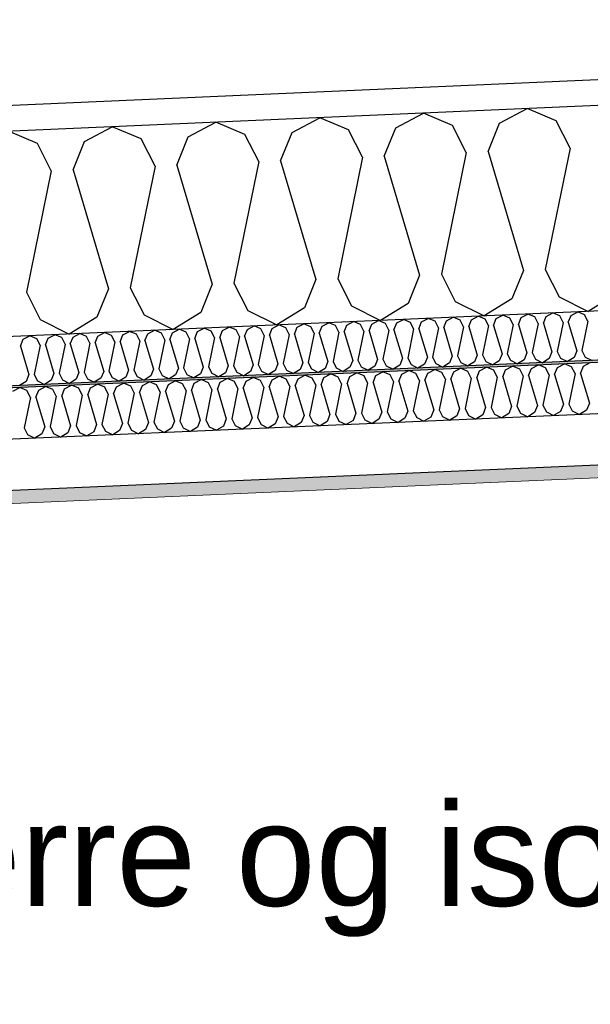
# Model space of a CAD drawing. Header units: millimetres. Extents: x -82116 to -59237, y -2070 to 13065.
# Tile 11 of 66: x -76542 to -75986, y 5968 to 6928. Entities that reach past the tile are written whole.
import ezdxf

# ---------------------------------------------------------------- set-up
doc = ezdxf.new("R2010")
doc.units = ezdxf.units.MM
doc.header["$LTSCALE"] = 0.5
doc.header["$MEASUREMENT"] = 0
doc.linetypes.add('PLINE', pattern=[0])
for name, color, linetype in [('223- Bjelker', 7, 'Continuous'), ('256- Faste himlinger og overflatebehandling (Skravur)(Nye konstruksjoner)', 7, 'Continuous'), ('256- Faste himlinger og overflatebehandling(Nye konstruksjoner)', 7, 'Continuous'), ('261- Primærkonstruksjon (tak)', 7, 'Continuous'), ('261- Primærkonstruksjon (tak) (Skravur)', 7, 'Continuous'), ('832- Tekst bygning(Nye konstruksjoner)', 7, 'Continuous')]:
    doc.layers.add(name, color=color, linetype=linetype)
doc.layers.add('236- Innvendig kledning og overflate(Nye konstruksjoner)', color=7, linetype='Continuous', lineweight=0)
doc.styles.add('GENERATED_STYLE_3', font='arial.ttf')
doc.dimstyles.new('GENERATED_STYLE__2', dxfattribs={"dimtxt": 0.18, "dimasz": 182.4, "dimexe": 0.18, "dimexo": 0.0625, "dimgap": 0, "dimtad": 0, "dimtih": 1, "dimtoh": 1, "dimdec": 4, "dimzin": 0, "dimdsep": 46, "dimcen": 0.09, "dimadec": 0, "dimazin": 0, "dimtfac": 1, "dimtdec": 4, "dimtmove": 0, "dimatfit": 3, "dimldrblk": 'ARROWHEAD_5', "dimfxl": 1, "dimtolj": 1, "dimtzin": 0, "dimarcsym": 0})

# ---------------------------------------------------------------- blocks, each defined once
blk = doc.blocks.new('*X7')
at = {"layer": '261- Primærkonstruksjon (tak) (Skravur)', "linetype": 'PLINE'}
for p, q in [((-76175.53, 6822.49), (-76148.5, 6836.76)), ((-76120.32, 6824.9), (-76148.5, 6836.76)), ((-76074.45, 6826.9), (-76047.42, 6841.17)), ((-76019.25, 6829.31), (-76047.42, 6841.17)), ((-76478.76, 6809.25), (-76451.72, 6823.52)), ((-76423.55, 6811.66), (-76451.72, 6823.52)), ((-76377.68, 6813.66), (-76350.65, 6827.93)), ((-76322.47, 6816.08), (-76350.65, 6827.93)), ((-76276.6, 6818.08), (-76249.57, 6832.35)), ((-76221.4, 6820.49), (-76249.57, 6832.35)), ((-76106.82, 6798.37), (-76120.32, 6824.9)), ((-76085.59, 6799.3), (-76074.45, 6826.9)), ((-76005.75, 6802.79), (-76019.25, 6829.31)), ((-76524.63, 6807.25), (-76552.8, 6819.11)), ((-76388.82, 6786.06), (-76377.68, 6813.66)), ((-76308.98, 6789.55), (-76322.47, 6816.08)), ((-76287.74, 6790.47), (-76276.6, 6818.08)), ((-76207.9, 6793.96), (-76221.4, 6820.49)), ((-76186.66, 6794.89), (-76175.53, 6822.49)), ((-76511.13, 6780.72), (-76524.63, 6807.25)), ((-76489.89, 6781.65), (-76478.76, 6809.25)), ((-76410.05, 6785.13), (-76423.55, 6811.66)), ((-76186.66, 6794.89), (-76152.24, 6678.96)), ((-76106.82, 6798.37), (-76131.01, 6679.88)), ((-76085.59, 6799.3), (-76051.17, 6683.37)), ((-76005.75, 6802.79), (-76029.93, 6684.3)), ((-76410.05, 6785.13), (-76434.24, 6666.64)), ((-76388.82, 6786.06), (-76354.4, 6670.13)), ((-76308.98, 6789.55), (-76333.16, 6671.06)), ((-76287.74, 6790.47), (-76253.32, 6674.54)), ((-76207.9, 6793.96), (-76232.08, 6675.47)), ((-76511.13, 6780.72), (-76535.31, 6662.23)), ((-76489.89, 6781.65), (-76455.47, 6665.72)), ((-76152.24, 6678.96), (-76163.38, 6651.35)), ((-76131.01, 6679.88), (-76117.51, 6653.36)), ((-76051.17, 6683.37), (-76062.3, 6655.77)), ((-76029.93, 6684.3), (-76016.43, 6657.77)), ((-76354.4, 6670.13), (-76365.53, 6642.53)), ((-76333.16, 6671.06), (-76319.66, 6644.53)), ((-76253.32, 6674.54), (-76264.46, 6646.94)), ((-76232.08, 6675.47), (-76218.59, 6648.94)), ((-76535.31, 6662.23), (-76521.81, 6635.7)), ((-76455.47, 6665.72), (-76466.61, 6638.11)), ((-76434.24, 6666.64), (-76420.74, 6640.12)), ((-75961.23, 6660.18), (-75988.16, 6643.57)), ((-76163.38, 6651.35), (-76190.31, 6634.74)), ((-76117.51, 6653.36), (-76089.23, 6639.16)), ((-76062.3, 6655.77), (-76089.23, 6639.16)), ((-76016.43, 6657.77), (-75988.16, 6643.57)), ((-76365.53, 6642.53), (-76392.46, 6625.92)), ((-76319.66, 6644.53), (-76291.39, 6630.33)), ((-76264.46, 6646.94), (-76291.39, 6630.33)), ((-76218.59, 6648.94), (-76190.31, 6634.74)), ((-76521.81, 6635.7), (-76493.54, 6621.5)), ((-76466.61, 6638.11), (-76493.54, 6621.5)), ((-76420.74, 6640.12), (-76392.46, 6625.92))]:
    blk.add_line(p, q, dxfattribs=at)
blk = doc.blocks.new('*X22')
at = {"layer": '256- Faste himlinger og overflatebehandling (Skravur)(Nye konstruksjoner)', "linetype": 'PLINE'}
for p, q in [((-76053.27, 6637.58), (-76046.78, 6641.01)), ((-76040.02, 6638.16), (-76046.78, 6641.01)), ((-76029.01, 6638.64), (-76022.52, 6642.07)), ((-76015.76, 6639.22), (-76022.52, 6642.07)), ((-76004.75, 6639.7), (-75998.27, 6643.13)), ((-75991.5, 6640.28), (-75998.27, 6643.13)), ((-76271.59, 6628.05), (-76265.11, 6631.48)), ((-76258.34, 6628.63), (-76265.11, 6631.48)), ((-76247.34, 6629.11), (-76240.85, 6632.54)), ((-76234.09, 6629.69), (-76240.85, 6632.54)), ((-76223.08, 6630.17), (-76216.59, 6633.6)), ((-76209.83, 6630.75), (-76216.59, 6633.6)), ((-76201.49, 6624.6), (-76198.82, 6631.23)), ((-76198.82, 6631.23), (-76192.33, 6634.65)), ((-76185.57, 6631.81), (-76192.33, 6634.65)), ((-76182.33, 6625.44), (-76185.57, 6631.81)), ((-76177.23, 6625.66), (-76174.56, 6632.29)), ((-76174.56, 6632.29), (-76168.07, 6635.71)), ((-76161.31, 6632.87), (-76168.07, 6635.71)), ((-76158.07, 6626.5), (-76161.31, 6632.87)), ((-76152.98, 6626.72), (-76150.3, 6633.35)), ((-76150.3, 6633.35), (-76143.82, 6636.77)), ((-76137.05, 6633.93), (-76143.82, 6636.77)), ((-76133.81, 6627.56), (-76137.05, 6633.93)), ((-76128.72, 6627.78), (-76126.04, 6634.41)), ((-76126.04, 6634.41), (-76119.56, 6637.83)), ((-76112.8, 6634.99), (-76119.56, 6637.83)), ((-76109.56, 6628.62), (-76112.8, 6634.99)), ((-76104.46, 6628.84), (-76101.79, 6635.47)), ((-76101.79, 6635.47), (-76095.3, 6638.89)), ((-76088.54, 6636.05), (-76095.3, 6638.89)), ((-76085.3, 6629.68), (-76088.54, 6636.05)), ((-76080.2, 6629.9), (-76077.53, 6636.53)), ((-76077.53, 6636.53), (-76071.04, 6639.95)), ((-76064.28, 6637.1), (-76071.04, 6639.95)), ((-76061.04, 6630.74), (-76064.28, 6637.1)), ((-76055.94, 6630.96), (-76053.27, 6637.58)), ((-76055.94, 6630.96), (-76047.68, 6603.14)), ((-76036.78, 6631.8), (-76042.59, 6603.36)), ((-76036.78, 6631.8), (-76040.02, 6638.16)), ((-76031.68, 6632.02), (-76029.01, 6638.64)), ((-76031.68, 6632.02), (-76023.42, 6604.2)), ((-76012.52, 6632.86), (-76018.33, 6604.42)), ((-76012.52, 6632.86), (-76015.76, 6639.22)), ((-76007.43, 6633.08), (-76004.75, 6639.7)), ((-76007.43, 6633.08), (-75999.17, 6605.25)), ((-75988.27, 6633.91), (-75994.07, 6605.48)), ((-75988.27, 6633.91), (-75991.5, 6640.28)), ((-76489.92, 6618.52), (-76483.43, 6621.94)), ((-76476.67, 6619.1), (-76483.43, 6621.94)), ((-76465.66, 6619.58), (-76459.17, 6623)), ((-76452.41, 6620.16), (-76459.17, 6623)), ((-76441.4, 6620.64), (-76434.91, 6624.06)), ((-76428.15, 6621.22), (-76434.91, 6624.06)), ((-76419.82, 6615.07), (-76417.14, 6621.7)), ((-76417.14, 6621.7), (-76410.66, 6625.12)), ((-76403.89, 6622.28), (-76410.66, 6625.12)), ((-76400.65, 6615.91), (-76403.89, 6622.28)), ((-76395.56, 6616.13), (-76392.88, 6622.76)), ((-76392.88, 6622.76), (-76386.4, 6626.18)), ((-76379.64, 6623.34), (-76386.4, 6626.18)), ((-76376.4, 6616.97), (-76379.64, 6623.34)), ((-76371.3, 6617.19), (-76368.63, 6623.82)), ((-76368.63, 6623.82), (-76362.14, 6627.24)), ((-76355.38, 6624.39), (-76362.14, 6627.24)), ((-76352.14, 6618.03), (-76355.38, 6624.39)), ((-76347.04, 6618.25), (-76344.37, 6624.88)), ((-76344.37, 6624.88), (-76337.88, 6628.3)), ((-76331.12, 6625.45), (-76337.88, 6628.3)), ((-76327.88, 6619.09), (-76331.12, 6625.45)), ((-76322.78, 6619.31), (-76320.11, 6625.93)), ((-76320.11, 6625.93), (-76313.62, 6629.36)), ((-76306.86, 6626.51), (-76313.62, 6629.36)), ((-76303.62, 6620.15), (-76306.86, 6626.51)), ((-76298.52, 6620.37), (-76295.85, 6626.99)), ((-76295.85, 6626.99), (-76289.36, 6630.42)), ((-76282.6, 6627.57), (-76289.36, 6630.42)), ((-76279.36, 6621.2), (-76282.6, 6627.57)), ((-76274.27, 6621.43), (-76271.59, 6628.05)), ((-76274.27, 6621.43), (-76266.01, 6593.6)), ((-76255.1, 6622.26), (-76260.91, 6593.83)), ((-76255.1, 6622.26), (-76258.34, 6628.63)), ((-76250.01, 6622.49), (-76247.34, 6629.11)), ((-76250.01, 6622.49), (-76241.75, 6594.66)), ((-76230.85, 6623.32), (-76236.65, 6594.89)), ((-76230.85, 6623.32), (-76234.09, 6629.69)), ((-76225.75, 6623.55), (-76223.08, 6630.17)), ((-76225.75, 6623.55), (-76217.49, 6595.72)), ((-76206.59, 6624.38), (-76212.39, 6595.95)), ((-76206.59, 6624.38), (-76209.83, 6630.75)), ((-76201.49, 6624.6), (-76193.23, 6596.78)), ((-76182.33, 6625.44), (-76188.13, 6597)), ((-76177.23, 6625.66), (-76168.97, 6597.84)), ((-76158.07, 6626.5), (-76163.88, 6598.06)), ((-76152.98, 6626.72), (-76144.71, 6598.9)), ((-76133.81, 6627.56), (-76139.62, 6599.12)), ((-76128.72, 6627.78), (-76120.46, 6599.96)), ((-76109.56, 6628.62), (-76115.36, 6600.18)), ((-76104.46, 6628.84), (-76096.2, 6601.02)), ((-76085.3, 6629.68), (-76091.1, 6601.24)), ((-76080.2, 6629.9), (-76071.94, 6602.08)), ((-76061.04, 6630.74), (-76066.84, 6602.3)), ((-76541.11, 6609.78), (-76538.43, 6616.4)), ((-76538.43, 6616.4), (-76531.95, 6619.83)), ((-76525.18, 6616.98), (-76531.95, 6619.83)), ((-76521.94, 6610.61), (-76525.18, 6616.98)), ((-76516.85, 6610.84), (-76514.18, 6617.46)), ((-76514.18, 6617.46), (-76507.69, 6620.89)), ((-76500.93, 6618.04), (-76507.69, 6620.89)), ((-76497.69, 6611.67), (-76500.93, 6618.04)), ((-76492.59, 6611.9), (-76489.92, 6618.52)), ((-76492.59, 6611.9), (-76484.33, 6584.07)), ((-76473.43, 6612.73), (-76479.23, 6584.29)), ((-76473.43, 6612.73), (-76476.67, 6619.1)), ((-76468.33, 6612.95), (-76465.66, 6619.58)), ((-76468.33, 6612.95), (-76460.07, 6585.13)), ((-76449.17, 6613.79), (-76454.97, 6585.35)), ((-76449.17, 6613.79), (-76452.41, 6620.16)), ((-76444.07, 6614.01), (-76441.4, 6620.64)), ((-76444.07, 6614.01), (-76435.81, 6586.19)), ((-76424.91, 6614.85), (-76430.72, 6586.41)), ((-76424.91, 6614.85), (-76428.15, 6621.22)), ((-76419.82, 6615.07), (-76411.55, 6587.25)), ((-76400.65, 6615.91), (-76406.46, 6587.47)), ((-76395.56, 6616.13), (-76387.3, 6588.31)), ((-76376.4, 6616.97), (-76382.2, 6588.53)), ((-76371.3, 6617.19), (-76363.04, 6589.37)), ((-76352.14, 6618.03), (-76357.94, 6589.59)), ((-76347.04, 6618.25), (-76338.78, 6590.43)), ((-76327.88, 6619.09), (-76333.68, 6590.65)), ((-76322.78, 6619.31), (-76314.52, 6591.49)), ((-76303.62, 6620.15), (-76309.43, 6591.71)), ((-76298.52, 6620.37), (-76290.26, 6592.55)), ((-76279.36, 6621.2), (-76285.17, 6592.77)), ((-76541.11, 6609.78), (-76532.85, 6581.95)), ((-76521.94, 6610.61), (-76527.75, 6582.18)), ((-76516.85, 6610.84), (-76508.59, 6583.01)), ((-76497.69, 6611.67), (-76503.49, 6583.24)), ((-76066.84, 6602.3), (-76063.6, 6595.93)), ((-76047.68, 6603.14), (-76050.35, 6596.51)), ((-76042.59, 6603.36), (-76039.35, 6596.99)), ((-76023.42, 6604.2), (-76026.1, 6597.57)), ((-76018.33, 6604.42), (-76015.09, 6598.05)), ((-75999.17, 6605.25), (-76001.84, 6598.63)), ((-75994.07, 6605.48), (-75990.83, 6599.11)), ((-76285.17, 6592.77), (-76281.93, 6586.4)), ((-76266.01, 6593.6), (-76268.68, 6586.98)), ((-76260.91, 6593.83), (-76257.67, 6587.46)), ((-76241.75, 6594.66), (-76244.42, 6588.04)), ((-76236.65, 6594.89), (-76233.41, 6588.52)), ((-76217.49, 6595.72), (-76220.16, 6589.1)), ((-76212.39, 6595.95), (-76209.15, 6589.58)), ((-76193.23, 6596.78), (-76195.9, 6590.16)), ((-76188.13, 6597), (-76184.89, 6590.64)), ((-76168.97, 6597.84), (-76171.65, 6591.22)), ((-76163.88, 6598.06), (-76160.64, 6591.7)), ((-76144.71, 6598.9), (-76147.39, 6592.28)), ((-76139.62, 6599.12), (-76136.38, 6592.76)), ((-76136.38, 6592.76), (-76129.59, 6589.35)), ((-76123.13, 6593.33), (-76129.59, 6589.35)), ((-76120.46, 6599.96), (-76123.13, 6593.33)), ((-76115.36, 6600.18), (-76112.12, 6593.81)), ((-76112.12, 6593.81), (-76105.33, 6590.41)), ((-76098.87, 6594.39), (-76105.33, 6590.41)), ((-76096.2, 6601.02), (-76098.87, 6594.39)), ((-76091.1, 6601.24), (-76087.86, 6594.87)), ((-76087.86, 6594.87), (-76081.08, 6591.47)), ((-76074.61, 6595.45), (-76081.08, 6591.47)), ((-76071.94, 6602.08), (-76074.61, 6595.45)), ((-76063.6, 6595.93), (-76056.82, 6592.53)), ((-76050.35, 6596.51), (-76056.82, 6592.53)), ((-76039.35, 6596.99), (-76032.56, 6593.58)), ((-76026.1, 6597.57), (-76032.56, 6593.58)), ((-76015.09, 6598.05), (-76008.3, 6594.64)), ((-76001.84, 6598.63), (-76008.3, 6594.64)), ((-75990.83, 6599.11), (-75984.04, 6595.7)), ((-76508.59, 6583.01), (-76511.26, 6576.39)), ((-76503.49, 6583.24), (-76500.25, 6576.87)), ((-76484.33, 6584.07), (-76487, 6577.45)), ((-76479.23, 6584.29), (-76475.99, 6577.93)), ((-76460.07, 6585.13), (-76462.74, 6578.51)), ((-76454.97, 6585.35), (-76451.73, 6578.99)), ((-76435.81, 6586.19), (-76438.49, 6579.57)), ((-76430.72, 6586.41), (-76427.48, 6580.05)), ((-76411.55, 6587.25), (-76414.23, 6580.62)), ((-76406.46, 6587.47), (-76403.22, 6581.11)), ((-76387.3, 6588.31), (-76389.97, 6581.68)), ((-76382.2, 6588.53), (-76378.96, 6582.16)), ((-76363.04, 6589.37), (-76365.71, 6582.74)), ((-76357.94, 6589.59), (-76354.7, 6583.22)), ((-76354.7, 6583.22), (-76347.92, 6579.82)), ((-76341.45, 6583.8), (-76347.92, 6579.82)), ((-76338.78, 6590.43), (-76341.45, 6583.8)), ((-76333.68, 6590.65), (-76330.44, 6584.28)), ((-76330.44, 6584.28), (-76323.66, 6580.87)), ((-76317.19, 6584.86), (-76323.66, 6580.87)), ((-76314.52, 6591.49), (-76317.19, 6584.86)), ((-76309.43, 6591.71), (-76306.19, 6585.34)), ((-76306.19, 6585.34), (-76299.4, 6581.93)), ((-76292.94, 6585.92), (-76299.4, 6581.93)), ((-76290.26, 6592.55), (-76292.94, 6585.92)), ((-76281.93, 6586.4), (-76275.14, 6582.99)), ((-76268.68, 6586.98), (-76275.14, 6582.99)), ((-76257.67, 6587.46), (-76250.88, 6584.05)), ((-76244.42, 6588.04), (-76250.88, 6584.05)), ((-76233.41, 6588.52), (-76226.63, 6585.11)), ((-76220.16, 6589.1), (-76226.63, 6585.11)), ((-76209.15, 6589.58), (-76202.37, 6586.17)), ((-76195.9, 6590.16), (-76202.37, 6586.17)), ((-76184.89, 6590.64), (-76178.11, 6587.23)), ((-76171.65, 6591.22), (-76178.11, 6587.23)), ((-76160.64, 6591.7), (-76153.85, 6588.29)), ((-76147.39, 6592.28), (-76153.85, 6588.29)), ((-76535.52, 6575.33), (-76541.98, 6571.34)), ((-76532.85, 6581.95), (-76535.52, 6575.33)), ((-76527.75, 6582.18), (-76524.51, 6575.81)), ((-76524.51, 6575.81), (-76517.72, 6572.4)), ((-76511.26, 6576.39), (-76517.72, 6572.4)), ((-76500.25, 6576.87), (-76493.46, 6573.46)), ((-76487, 6577.45), (-76493.46, 6573.46)), ((-76475.99, 6577.93), (-76469.21, 6574.52)), ((-76462.74, 6578.51), (-76469.21, 6574.52)), ((-76451.73, 6578.99), (-76444.95, 6575.58)), ((-76438.49, 6579.57), (-76444.95, 6575.58)), ((-76427.48, 6580.05), (-76420.69, 6576.64)), ((-76414.23, 6580.62), (-76420.69, 6576.64)), ((-76403.22, 6581.11), (-76396.43, 6577.7)), ((-76389.97, 6581.68), (-76396.43, 6577.7)), ((-76378.96, 6582.16), (-76372.17, 6578.76)), ((-76365.71, 6582.74), (-76372.17, 6578.76))]:
    blk.add_line(p, q, dxfattribs=at)
blk = doc.blocks.new('*X23')
at = {"layer": '256- Faste himlinger og overflatebehandling (Skravur)(Nye konstruksjoner)', "linetype": 'PLINE'}
for p, q in [((-75992.74, 6590.05), (-75985.98, 6593.62)), ((-76220.16, 6580.12), (-76213.4, 6583.69)), ((-76206.35, 6580.72), (-76213.4, 6583.69)), ((-76194.89, 6581.22), (-76188.13, 6584.79)), ((-76181.09, 6581.83), (-76188.13, 6584.79)), ((-76169.62, 6582.33), (-76162.86, 6585.89)), ((-76155.82, 6582.93), (-76162.86, 6585.89)), ((-76147.13, 6576.53), (-76144.35, 6583.43)), ((-76144.35, 6583.43), (-76137.59, 6587)), ((-76130.55, 6584.03), (-76137.59, 6587)), ((-76127.17, 6577.4), (-76130.55, 6584.03)), ((-76121.86, 6577.63), (-76119.08, 6584.53)), ((-76119.08, 6584.53), (-76112.32, 6588.1)), ((-76105.28, 6585.14), (-76112.32, 6588.1)), ((-76101.9, 6578.5), (-76105.28, 6585.14)), ((-76096.6, 6578.74), (-76093.81, 6585.64)), ((-76093.81, 6585.64), (-76087.05, 6589.2)), ((-76080.01, 6586.24), (-76087.05, 6589.2)), ((-76076.64, 6579.61), (-76080.01, 6586.24)), ((-76071.33, 6579.84), (-76068.54, 6586.74)), ((-76068.54, 6586.74), (-76061.78, 6590.31)), ((-76054.74, 6587.34), (-76061.78, 6590.31)), ((-76051.37, 6580.71), (-76054.74, 6587.34)), ((-76046.06, 6580.94), (-76043.27, 6587.84)), ((-76043.27, 6587.84), (-76036.52, 6591.41)), ((-76029.47, 6588.45), (-76036.52, 6591.41)), ((-76026.1, 6581.81), (-76029.47, 6588.45)), ((-76020.79, 6582.04), (-76018, 6588.95)), ((-76018, 6588.95), (-76011.25, 6592.51)), ((-76004.2, 6589.55), (-76011.25, 6592.51)), ((-76000.83, 6582.92), (-76004.2, 6589.55)), ((-75995.52, 6583.15), (-75992.74, 6590.05)), ((-75995.52, 6583.15), (-75986.91, 6554.17)), ((-76447.58, 6570.19), (-76440.82, 6573.76)), ((-76433.78, 6570.79), (-76440.82, 6573.76)), ((-76422.31, 6571.29), (-76415.55, 6574.86)), ((-76408.51, 6571.9), (-76415.55, 6574.86)), ((-76397.04, 6572.4), (-76390.28, 6575.96)), ((-76383.24, 6573), (-76390.28, 6575.96)), ((-76374.55, 6566.6), (-76371.77, 6573.5)), ((-76371.77, 6573.5), (-76365.01, 6577.07)), ((-76357.97, 6574.1), (-76365.01, 6577.07)), ((-76354.59, 6567.47), (-76357.97, 6574.1)), ((-76349.28, 6567.7), (-76346.5, 6574.6)), ((-76346.5, 6574.6), (-76339.74, 6578.17)), ((-76332.7, 6575.21), (-76339.74, 6578.17)), ((-76329.32, 6568.57), (-76332.7, 6575.21)), ((-76324.02, 6568.81), (-76321.23, 6575.71)), ((-76321.23, 6575.71), (-76314.47, 6579.27)), ((-76307.43, 6576.31), (-76314.47, 6579.27)), ((-76304.06, 6569.68), (-76307.43, 6576.31)), ((-76298.75, 6569.91), (-76295.96, 6576.81)), ((-76295.96, 6576.81), (-76289.2, 6580.38)), ((-76282.16, 6577.41), (-76289.2, 6580.38)), ((-76278.79, 6570.78), (-76282.16, 6577.41)), ((-76273.48, 6571.01), (-76270.69, 6577.91)), ((-76270.69, 6577.91), (-76263.94, 6581.48)), ((-76256.89, 6578.52), (-76263.94, 6581.48)), ((-76253.52, 6571.88), (-76256.89, 6578.52)), ((-76248.21, 6572.12), (-76245.43, 6579.02)), ((-76245.43, 6579.02), (-76238.67, 6582.58)), ((-76231.62, 6579.62), (-76238.67, 6582.58)), ((-76228.25, 6572.99), (-76231.62, 6579.62)), ((-76222.94, 6573.22), (-76220.16, 6580.12)), ((-76202.98, 6574.09), (-76209.03, 6544.47)), ((-76202.98, 6574.09), (-76206.35, 6580.72)), ((-76197.67, 6574.32), (-76194.89, 6581.22)), ((-76197.67, 6574.32), (-76189.07, 6545.34)), ((-76177.71, 6575.19), (-76183.76, 6545.57)), ((-76177.71, 6575.19), (-76181.09, 6581.83)), ((-76172.4, 6575.43), (-76169.62, 6582.33)), ((-76172.4, 6575.43), (-76163.8, 6546.44)), ((-76152.44, 6576.3), (-76158.49, 6546.67)), ((-76152.44, 6576.3), (-76155.82, 6582.93)), ((-76147.13, 6576.53), (-76138.53, 6547.55)), ((-76127.17, 6577.4), (-76133.22, 6547.78)), ((-76121.86, 6577.63), (-76113.26, 6548.65)), ((-76101.9, 6578.5), (-76107.95, 6548.88)), ((-76096.6, 6578.74), (-76087.99, 6549.75)), ((-76076.64, 6579.61), (-76082.68, 6549.98)), ((-76071.33, 6579.84), (-76062.72, 6550.86)), ((-76051.37, 6580.71), (-76057.41, 6551.09)), ((-76046.06, 6580.94), (-76037.45, 6551.96)), ((-76026.1, 6581.81), (-76032.14, 6552.19)), ((-76020.79, 6582.04), (-76012.18, 6553.06)), ((-76000.83, 6582.92), (-76006.87, 6553.29)), ((-76548.65, 6565.78), (-76541.89, 6569.34)), ((-76534.85, 6566.38), (-76541.89, 6569.34)), ((-76531.48, 6559.75), (-76534.85, 6566.38)), ((-76526.17, 6559.98), (-76523.38, 6566.88)), ((-76523.38, 6566.88), (-76516.63, 6570.45)), ((-76509.58, 6567.48), (-76516.63, 6570.45)), ((-76506.21, 6560.85), (-76509.58, 6567.48)), ((-76500.9, 6561.08), (-76498.11, 6567.98)), ((-76498.11, 6567.98), (-76491.36, 6571.55)), ((-76484.31, 6568.59), (-76491.36, 6571.55)), ((-76480.94, 6561.95), (-76484.31, 6568.59)), ((-76475.63, 6562.19), (-76472.85, 6569.09)), ((-76472.85, 6569.09), (-76466.09, 6572.65)), ((-76459.04, 6569.69), (-76466.09, 6572.65)), ((-76455.67, 6563.06), (-76459.04, 6569.69)), ((-76450.36, 6563.29), (-76447.58, 6570.19)), ((-76430.4, 6564.16), (-76436.45, 6534.54)), ((-76430.4, 6564.16), (-76433.78, 6570.79)), ((-76425.09, 6564.39), (-76422.31, 6571.29)), ((-76425.09, 6564.39), (-76416.49, 6535.41)), ((-76405.13, 6565.26), (-76411.18, 6535.64)), ((-76405.13, 6565.26), (-76408.51, 6571.9)), ((-76399.82, 6565.5), (-76397.04, 6572.4)), ((-76399.82, 6565.5), (-76391.22, 6536.51)), ((-76379.86, 6566.37), (-76385.91, 6536.75)), ((-76379.86, 6566.37), (-76383.24, 6573)), ((-76374.55, 6566.6), (-76365.95, 6537.62)), ((-76354.59, 6567.47), (-76360.64, 6537.85)), ((-76349.28, 6567.7), (-76340.68, 6538.72)), ((-76329.32, 6568.57), (-76335.37, 6538.95)), ((-76324.02, 6568.81), (-76315.41, 6539.82)), ((-76304.06, 6569.68), (-76310.1, 6540.06)), ((-76298.75, 6569.91), (-76290.14, 6540.93)), ((-76278.79, 6570.78), (-76284.83, 6541.16)), ((-76273.48, 6571.01), (-76264.87, 6542.03)), ((-76253.52, 6571.88), (-76259.56, 6542.26)), ((-76248.21, 6572.12), (-76239.6, 6543.13)), ((-76228.25, 6572.99), (-76234.3, 6543.37)), ((-76222.94, 6573.22), (-76214.34, 6544.24)), ((-76531.48, 6559.75), (-76537.52, 6530.13)), ((-76526.17, 6559.98), (-76517.56, 6531)), ((-76506.21, 6560.85), (-76512.25, 6531.23)), ((-76500.9, 6561.08), (-76492.29, 6532.1)), ((-76480.94, 6561.95), (-76486.98, 6532.33)), ((-76475.63, 6562.19), (-76467.02, 6533.2)), ((-76455.67, 6563.06), (-76461.72, 6533.44)), ((-76450.36, 6563.29), (-76441.76, 6534.31)), ((-76189.07, 6545.34), (-76191.85, 6538.44)), ((-76183.76, 6545.57), (-76180.38, 6538.94)), ((-76163.8, 6546.44), (-76166.58, 6539.54)), ((-76158.49, 6546.67), (-76155.11, 6540.04)), ((-76138.53, 6547.55), (-76141.31, 6540.65)), ((-76133.22, 6547.78), (-76129.84, 6541.15)), ((-76113.26, 6548.65), (-76116.04, 6541.75)), ((-76107.95, 6548.88), (-76104.58, 6542.25)), ((-76087.99, 6549.75), (-76090.77, 6542.85)), ((-76082.68, 6549.98), (-76079.31, 6543.35)), ((-76062.72, 6550.86), (-76065.51, 6543.95)), ((-76057.41, 6551.09), (-76054.04, 6544.46)), ((-76040.24, 6545.06), (-76046.97, 6540.91)), ((-76037.45, 6551.96), (-76040.24, 6545.06)), ((-76032.14, 6552.19), (-76028.77, 6545.56)), ((-76028.77, 6545.56), (-76021.7, 6542.01)), ((-76014.97, 6546.16), (-76021.7, 6542.01)), ((-76012.18, 6553.06), (-76014.97, 6546.16)), ((-76006.87, 6553.29), (-76003.5, 6546.66)), ((-76003.5, 6546.66), (-75996.43, 6543.11)), ((-75989.7, 6547.26), (-75996.43, 6543.11)), ((-75986.91, 6554.17), (-75989.7, 6547.26)), ((-76416.49, 6535.41), (-76419.27, 6528.51)), ((-76411.18, 6535.64), (-76407.8, 6529.01)), ((-76391.22, 6536.51), (-76394, 6529.61)), ((-76385.91, 6536.75), (-76382.53, 6530.11)), ((-76365.95, 6537.62), (-76368.73, 6530.72)), ((-76360.64, 6537.85), (-76357.26, 6531.22)), ((-76340.68, 6538.72), (-76343.46, 6531.82)), ((-76335.37, 6538.95), (-76332, 6532.32)), ((-76315.41, 6539.82), (-76318.19, 6532.92)), ((-76310.1, 6540.06), (-76306.73, 6533.42)), ((-76290.14, 6540.93), (-76292.93, 6534.03)), ((-76284.83, 6541.16), (-76281.46, 6534.53)), ((-76267.66, 6535.13), (-76274.39, 6530.98)), ((-76264.87, 6542.03), (-76267.66, 6535.13)), ((-76259.56, 6542.26), (-76256.19, 6535.63)), ((-76256.19, 6535.63), (-76249.12, 6532.08)), ((-76242.39, 6536.23), (-76249.12, 6532.08)), ((-76239.6, 6543.13), (-76242.39, 6536.23)), ((-76234.3, 6543.37), (-76230.92, 6536.73)), ((-76230.92, 6536.73), (-76223.85, 6533.18)), ((-76217.12, 6537.34), (-76223.85, 6533.18)), ((-76214.34, 6544.24), (-76217.12, 6537.34)), ((-76209.03, 6544.47), (-76205.65, 6537.84)), ((-76205.65, 6537.84), (-76198.58, 6534.29)), ((-76191.85, 6538.44), (-76198.58, 6534.29)), ((-76180.38, 6538.94), (-76173.31, 6535.39)), ((-76166.58, 6539.54), (-76173.31, 6535.39)), ((-76155.11, 6540.04), (-76148.04, 6536.49)), ((-76141.31, 6540.65), (-76148.04, 6536.49)), ((-76129.84, 6541.15), (-76122.78, 6537.6)), ((-76116.04, 6541.75), (-76122.78, 6537.6)), ((-76104.58, 6542.25), (-76097.51, 6538.7)), ((-76090.77, 6542.85), (-76097.51, 6538.7)), ((-76079.31, 6543.35), (-76072.24, 6539.8)), ((-76065.51, 6543.95), (-76072.24, 6539.8)), ((-76054.04, 6544.46), (-76046.97, 6540.91)), ((-76537.52, 6530.13), (-76534.15, 6523.49)), ((-76517.56, 6531), (-76520.35, 6524.1)), ((-76512.25, 6531.23), (-76508.88, 6524.6)), ((-76492.29, 6532.1), (-76495.08, 6525.2)), ((-76486.98, 6532.33), (-76483.61, 6525.7)), ((-76483.61, 6525.7), (-76476.54, 6522.15)), ((-76469.81, 6526.3), (-76476.54, 6522.15)), ((-76467.02, 6533.2), (-76469.81, 6526.3)), ((-76461.72, 6533.44), (-76458.34, 6526.8)), ((-76458.34, 6526.8), (-76451.27, 6523.25)), ((-76444.54, 6527.41), (-76451.27, 6523.25)), ((-76441.76, 6534.31), (-76444.54, 6527.41)), ((-76436.45, 6534.54), (-76433.07, 6527.91)), ((-76433.07, 6527.91), (-76426, 6524.36)), ((-76419.27, 6528.51), (-76426, 6524.36)), ((-76407.8, 6529.01), (-76400.73, 6525.46)), ((-76394, 6529.61), (-76400.73, 6525.46)), ((-76382.53, 6530.11), (-76375.47, 6526.56)), ((-76368.73, 6530.72), (-76375.47, 6526.56)), ((-76357.26, 6531.22), (-76350.2, 6527.67)), ((-76343.46, 6531.82), (-76350.2, 6527.67)), ((-76332, 6532.32), (-76324.93, 6528.77)), ((-76318.19, 6532.92), (-76324.93, 6528.77)), ((-76306.73, 6533.42), (-76299.66, 6529.87)), ((-76292.93, 6534.03), (-76299.66, 6529.87)), ((-76281.46, 6534.53), (-76274.39, 6530.98)), ((-76534.15, 6523.49), (-76527.08, 6519.94)), ((-76520.35, 6524.1), (-76527.08, 6519.94)), ((-76508.88, 6524.6), (-76501.81, 6521.05)), ((-76495.08, 6525.2), (-76501.81, 6521.05))]:
    blk.add_line(p, q, dxfattribs=at)
blk = doc.blocks.new('ARROWHEAD_5')
at = {"linetype": 'Continuous'}
blk.add_hatch(color=256, dxfattribs=at).paths.add_polyline_path([(-1, 0.2679), (0, 0), (-1, -0.2679)])
blk.add_line((0, 0), (-1, 0), dxfattribs=at)

msp = doc.modelspace()

# ---------------------------------------------------------------- hatches: boundary and pattern name
at = {"layer": '256- Faste himlinger og overflatebehandling (Skravur)(Nye konstruksjoner)', "linetype": 'Continuous'}
msp.add_hatch(color=256, dxfattribs=at).paths.add_polyline_path([(-77605.66, 6522.9), (-70890.66, 6816.08), (-70890.66, 6818.08), (-77605.66, 6524.9)])
h = msp.add_hatch(dxfattribs=at)
h.set_pattern_fill('Gips', color=256, style=0, pattern_type=2)
h.set_pattern_definition([(2.5, (0, 0), (-3.77755, 86.52011), [0, -50]), (2.5, (23.09, 44.35), (-3.77755, 86.52011), [0, -50])])
h.paths.add_polyline_path([(-77605.66, 6410.29), (-70890.66, 6703.48), (-70890.66, 6715.99), (-77605.66, 6422.8)])

# ---------------------------------------------------------------- linework, layer by layer
at = {"layer": '223- Bjelker', "linetype": 'PLINE'}
msp.add_line((-70082.16, 7126.64), (-77668.16, 6795.43), dxfattribs=at)
at = {"layer": '236- Innvendig kledning og overflate(Nye konstruksjoner)', "linetype": 'PLINE'}
msp.add_line((-70890.66, 6703.48), (-77605.66, 6410.29), dxfattribs=at)
at = {"layer": '256- Faste himlinger og overflatebehandling(Nye konstruksjoner)', "linetype": 'PLINE'}
for p, q in [((-70890.66, 6818.08), (-77605.66, 6524.9)), ((-70890.66, 6816.08), (-77605.66, 6522.9)), ((-70890.66, 6766.04), (-77605.66, 6472.85)), ((-70890.66, 6715.99), (-77605.66, 6422.8))]:
    msp.add_line(p, q, dxfattribs=at)
at = {"layer": '261- Primærkonstruksjon (tak)', "linetype": 'PLINE'}
msp.add_line((-69600.66, 7122.64), (-77818.16, 6763.86), dxfattribs=at)
at = {"layer": '261- Primærkonstruksjon (tak)', "linetype": 'PLINE', "flags": 128}
msp.add_lwpolyline([(-69823.16, 6912.74), (-70740.66, 6872.68), (-70753.16, 6872.13), (-70765.66, 6871.59), (-70865.66, 6867.22), (-70878.16, 6866.68), (-70890.66, 6866.13), (-77605.66, 6572.95)], dxfattribs=at)

# ---------------------------------------------------------------- block references
at = {"layer": '256- Faste himlinger og overflatebehandling(Nye konstruksjoner)'}
for name in ['*X22', '*X23']:
    msp.add_blockref(name, (0, 0), dxfattribs=at)
at = {"layer": '261- Primærkonstruksjon (tak)'}
msp.add_blockref('*X7', (0, 0), dxfattribs=at)

# ---------------------------------------------------------------- texts
at = {"layer": '832- Tekst bygning(Nye konstruksjoner)', "linetype": 'Continuous', "insert": (-77324.98, 6034.04), "char_height": 100, "attachment_point": 7, "style": 'GENERATED_STYLE_3'}
msp.add_mtext('\\A1;{\\pql;\\fArial|b0|i0|c0|p0;\\W1.000000;Ny dampsperre og isolering}', dxfattribs=at)

# ---------------------------------------------------------------- leaders
at = {"layer": '832- Tekst bygning(Nye konstruksjoner)', "linetype": 'PLINE', "annotation_type": 0, "has_hookline": 1, "hookline_direction": 0, "text_width": 1686.7}
msp.add_leader([(-77618.16, 5988.62), (-77324.98, 6034.04)], dimstyle='GENERATED_STYLE__2', dxfattribs=at)

doc.saveas('drawing.dxf')
